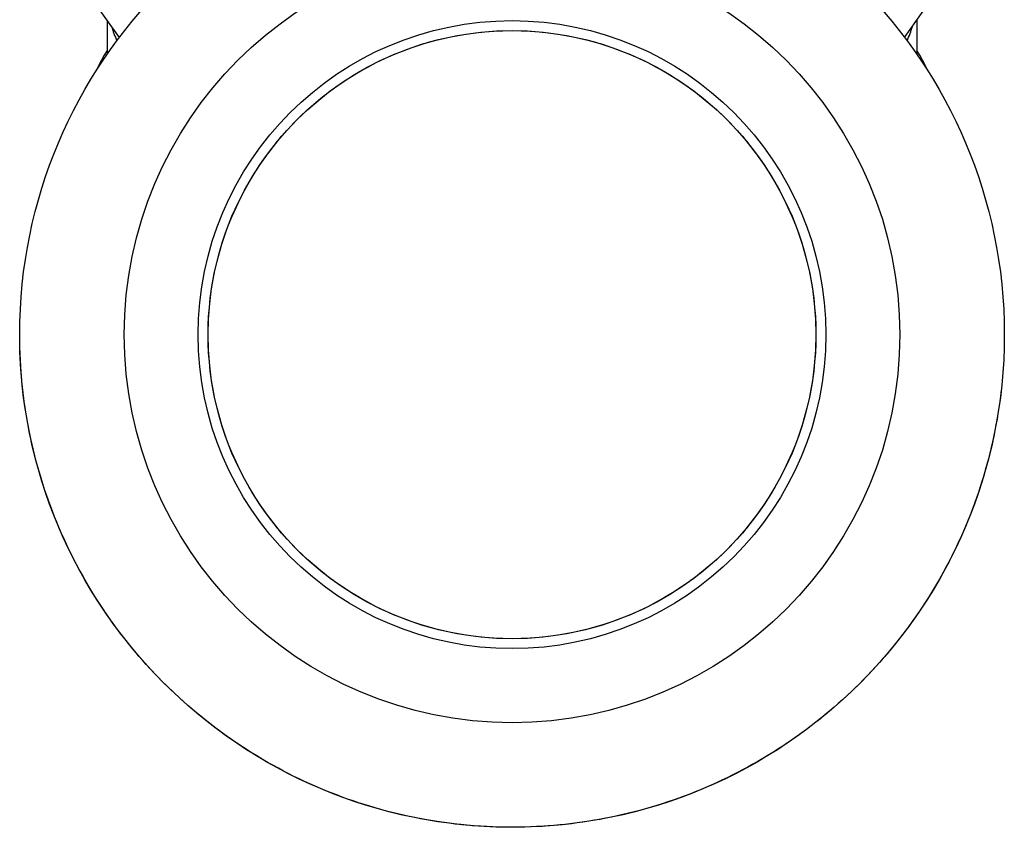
# Model space of a CAD drawing. Header units: millimetres. Extents: x 1993 to 7565, y 908 to 2792.
# Tile 12 of 24: x 2977 to 3382, y 1329 to 1661. Entities that reach past the tile are written whole.
import ezdxf

# ---------------------------------------------------------------- set-up
doc = ezdxf.new("R2010")
doc.units = ezdxf.units.MM
doc.layers.add('DETAIL', color=2, linetype='Continuous')

msp = doc.modelspace()

# ---------------------------------------------------------------- linework, layer by layer
at = {"layer": 'DETAIL'}
for p, q in [((3017.64, 1653.54), (2992.16, 1689.58)), ((3340.65, 1653.54), (3366.13, 1689.58)), ((3012.65, 1660.6), (3012.65, 1646.64)), ((3345.65, 1660.6), (3345.65, 1646.64))]:
    msp.add_line(p, q, dxfattribs=at)
at = {"layer": 'DETAIL', "flags": 128}
for points in [[(3179.15, 1656.38), (3182.86, 1656.32), (3186.6, 1656.16), (3190.37, 1655.87), (3194.16, 1655.47), (3197.96, 1654.96), (3201.76, 1654.32), (3205.55, 1653.56), (3209.34, 1652.68), (3213.11, 1651.68), (3216.86, 1650.55), (3220.57, 1649.31), (3224.25, 1647.96), (3227.89, 1646.49), (3231.47, 1644.9), (3235.01, 1643.2), (3238.48, 1641.4), (3241.89, 1639.49), (3245.23, 1637.49), (3248.49, 1635.38), (3251.67, 1633.19), (3254.76, 1630.91), (3257.77, 1628.55), (3260.68, 1626.12), (3263.5, 1623.63), (3266.22, 1621.07), (3268.83, 1618.45), (3271.39, 1615.73), (3273.89, 1612.92), (3276.32, 1610), (3278.68, 1607), (3280.96, 1603.9), (3283.15, 1600.72), (3285.25, 1597.46), (3287.26, 1594.12), (3289.17, 1590.71), (3290.97, 1587.24), (3292.67, 1583.71), (3294.25, 1580.12), (3295.72, 1576.48), (3297.08, 1572.81), (3298.32, 1569.09), (3299.44, 1565.34), (3300.44, 1561.57), (3301.32, 1557.79), (3302.08, 1553.99), (3302.72, 1550.19), (3303.24, 1546.39), (3303.64, 1542.6), (3303.92, 1538.84), (3304.09, 1535.09), (3304.15, 1531.38), (3304.09, 1527.67), (3303.92, 1523.92), (3303.64, 1520.16), (3303.24, 1516.37), (3302.72, 1512.57), (3302.08, 1508.77), (3301.32, 1504.97), (3300.44, 1501.19), (3299.44, 1497.42), (3298.32, 1493.67), (3297.08, 1489.95), (3295.72, 1486.28), (3294.25, 1482.64), (3292.67, 1479.05), (3290.97, 1475.52), (3289.17, 1472.05), (3287.26, 1468.64), (3285.25, 1465.3), (3283.15, 1462.04), (3280.96, 1458.86), (3278.68, 1455.76), (3276.32, 1452.76), (3273.89, 1449.84), (3271.39, 1447.03), (3268.83, 1444.31), (3266.22, 1441.69), (3263.5, 1439.13), (3260.68, 1436.64), (3257.77, 1434.21), (3254.76, 1431.85), (3251.67, 1429.57), (3248.49, 1427.38), (3245.23, 1425.27), (3241.89, 1423.27), (3238.48, 1421.36), (3235.01, 1419.56), (3231.47, 1417.86), (3227.89, 1416.27), (3224.25, 1414.8), (3220.57, 1413.45), (3216.86, 1412.21), (3213.11, 1411.08), (3209.34, 1410.08), (3205.55, 1409.2), (3201.76, 1408.44), (3197.96, 1407.8), (3194.16, 1407.29), (3190.37, 1406.89), (3186.6, 1406.6), (3182.86, 1406.44), (3179.15, 1406.38), (3175.43, 1406.44), (3171.69, 1406.6), (3167.92, 1406.89), (3164.13, 1407.29), (3160.34, 1407.8), (3156.54, 1408.44), (3152.74, 1409.2), (3148.95, 1410.08), (3145.18, 1411.08), (3141.44, 1412.21), (3137.72, 1413.45), (3134.04, 1414.8), (3130.41, 1416.27), (3126.82, 1417.86), (3123.29, 1419.56), (3119.81, 1421.36), (3116.41, 1423.27), (3113.07, 1425.27), (3109.81, 1427.38), (3106.62, 1429.57), (3103.53, 1431.85), (3100.52, 1434.21), (3097.61, 1436.64), (3094.79, 1439.13), (3092.08, 1441.69), (3089.46, 1444.31), (3086.9, 1447.03), (3084.4, 1449.84), (3081.97, 1452.76), (3079.61, 1455.76), (3077.34, 1458.86), (3075.14, 1462.04), (3073.04, 1465.3), (3071.03, 1468.64), (3069.13, 1472.05), (3067.32, 1475.52), (3065.63, 1479.05), (3064.04, 1482.64), (3062.57, 1486.28), (3061.21, 1489.95), (3059.97, 1493.67), (3058.85, 1497.42), (3057.85, 1501.19), (3056.97, 1504.97), (3056.21, 1508.77), (3055.57, 1512.57), (3055.05, 1516.37), (3054.65, 1520.16), (3054.37, 1523.92), (3054.2, 1527.67), (3054.15, 1531.38), (3054.2, 1535.09), (3054.37, 1538.84), (3054.65, 1542.6), (3055.05, 1546.39), (3055.57, 1550.19), (3056.21, 1553.99), (3056.97, 1557.79), (3057.85, 1561.57), (3058.85, 1565.34), (3059.97, 1569.09), (3061.21, 1572.81), (3062.57, 1576.48), (3064.04, 1580.12), (3065.63, 1583.71), (3067.32, 1587.24), (3069.13, 1590.71), (3071.03, 1594.12), (3073.04, 1597.46), (3075.14, 1600.72), (3077.34, 1603.9), (3079.61, 1607), (3081.97, 1610), (3084.4, 1612.92), (3086.9, 1615.73), (3089.46, 1618.45), (3092.08, 1621.07), (3094.79, 1623.63), (3097.61, 1626.12), (3100.52, 1628.55), (3103.53, 1630.91), (3106.62, 1633.19), (3109.81, 1635.38), (3113.07, 1637.49), (3116.41, 1639.49), (3119.81, 1641.4), (3123.29, 1643.2), (3126.82, 1644.9), (3130.41, 1646.49), (3134.04, 1647.96), (3137.72, 1649.31), (3141.44, 1650.55), (3145.18, 1651.68), (3148.95, 1652.68), (3152.74, 1653.56), (3156.54, 1654.32), (3160.34, 1654.96), (3164.13, 1655.47), (3167.92, 1655.87), (3171.69, 1656.16), (3175.43, 1656.32), (3179.15, 1656.38)], [(3012.65, 1648.23), (3011.45, 1646.23), (3010.32, 1644.2), (3009.26, 1642.14), (3008.27, 1640.04)], [(3350.02, 1640.04), (3349.03, 1642.14), (3347.97, 1644.2), (3346.84, 1646.23), (3345.65, 1648.23)], [(3380.35, 1508.52), (3380.07, 1506.15), (3379.76, 1503.77), (3379.42, 1501.4), (3379.05, 1499.03), (3378.65, 1496.67), (3378.23, 1494.31), (3377.77, 1491.96), (3377.29, 1489.61), (3376.78, 1487.27), (3376.25, 1484.94), (3375.68, 1482.61), (3375.09, 1480.29), (3374.48, 1477.97), (3373.83, 1475.67), (3373.16, 1473.37), (3372.46, 1471.07), (3371.73, 1468.79), (3370.98, 1466.52), (3370.2, 1464.25), (3369.39, 1462), (3368.56, 1459.75), (3367.7, 1457.52), (3366.81, 1455.29), (3365.9, 1453.08), (3364.96, 1450.87), (3363.99, 1448.68), (3363, 1446.5), (3361.98, 1444.33), (3360.94, 1442.17), (3359.87, 1440.03), (3358.78, 1437.9), (3357.66, 1435.78), (3356.51, 1433.68), (3355.35, 1431.59), (3354.15, 1429.51), (3352.93, 1427.44), (3351.69, 1425.4), (3350.43, 1423.36), (3349.14, 1421.34), (3347.82, 1419.34), (3346.49, 1417.35), (3345.13, 1415.38), (3343.74, 1413.42), (3342.34, 1411.48), (3340.91, 1409.56), (3339.46, 1407.66), (3337.98, 1405.77), (3336.49, 1403.9), (3334.97, 1402.05), (3333.43, 1400.21), (3331.86, 1398.4), (3330.28, 1396.6), (3328.67, 1394.82), (3327.05, 1393.06), (3325.4, 1391.32), (3323.73, 1389.6), (3322.04, 1387.9), (3320.34, 1386.22), (3318.61, 1384.56), (3316.86, 1382.92), (3315.1, 1381.31), (3313.31, 1379.71), (3311.51, 1378.13), (3309.69, 1376.58), (3307.85, 1375.04), (3305.99, 1373.53), (3304.11, 1372.04), (3302.22, 1370.57), (3300.31, 1369.13), (3298.38, 1367.71), (3296.44, 1366.31), (3294.47, 1364.93), (3292.5, 1363.58), (3290.51, 1362.25), (3288.5, 1360.94), (3286.47, 1359.66), (3284.43, 1358.4), (3282.38, 1357.17), (3280.31, 1355.96), (3278.23, 1354.78), (3276.13, 1353.62), (3274.02, 1352.48), (3271.9, 1351.37), (3269.76, 1350.29), (3267.62, 1349.23), (3265.45, 1348.2), (3263.28, 1347.19), (3261.1, 1346.21), (3258.9, 1345.25), (3256.69, 1344.32), (3254.47, 1343.42), (3252.24, 1342.54), (3250.01, 1341.69), (3247.76, 1340.86), (3245.5, 1340.06), (3243.23, 1339.29), (3240.95, 1338.54), (3238.67, 1337.83), (3236.38, 1337.13), (3234.07, 1336.47), (3231.76, 1335.83), (3229.45, 1335.22), (3227.12, 1334.64), (3224.79, 1334.09), (3222.46, 1333.56), (3220.11, 1333.07), (3217.76, 1332.6), (3215.41, 1332.15), (3213.05, 1331.74), (3210.69, 1331.35), (3208.32, 1330.99), (3205.94, 1330.66), (3203.57, 1330.36), (3201.19, 1330.09), (3198.81, 1329.84), (3196.42, 1329.62), (3194.03, 1329.43), (3191.64, 1329.27), (3189.25, 1329.14), (3186.86, 1329.03), (3184.46, 1328.95), (3182.07, 1328.9), (3179.67, 1328.88), (3177.28, 1328.89), (3174.88, 1328.93), (3172.49, 1328.99), (3170.09, 1329.08), (3167.7, 1329.2), (3165.31, 1329.35), (3162.92, 1329.53), (3160.53, 1329.74), (3158.15, 1329.97), (3155.77, 1330.23), (3153.39, 1330.52), (3151.02, 1330.84), (3148.65, 1331.19), (3146.28, 1331.57), (3143.92, 1331.97), (3141.56, 1332.4), (3139.21, 1332.86), (3136.87, 1333.35), (3134.53, 1333.86), (3132.19, 1334.4), (3129.87, 1334.97), (3127.55, 1335.57), (3125.23, 1336.19), (3122.93, 1336.84), (3120.63, 1337.52), (3118.34, 1338.23), (3116.06, 1338.96), (3113.79, 1339.72), (3111.52, 1340.5), (3109.27, 1341.32), (3107.03, 1342.16), (3104.79, 1343.02), (3102.57, 1343.91), (3100.36, 1344.83), (3098.16, 1345.78), (3095.97, 1346.75), (3093.79, 1347.75), (3091.62, 1348.77), (3089.47, 1349.82), (3087.33, 1350.89), (3085.2, 1351.99), (3083.08, 1353.12), (3080.98, 1354.27), (3078.89, 1355.44), (3076.82, 1356.64), (3074.76, 1357.86), (3072.72, 1359.11), (3070.68, 1360.38), (3068.67, 1361.68), (3066.67, 1362.99), (3064.68, 1364.34), (3062.72, 1365.7), (3060.76, 1367.09), (3058.83, 1368.5), (3056.91, 1369.94), (3055.01, 1371.39), (3053.12, 1372.87), (3051.26, 1374.37), (3049.41, 1375.9), (3047.58, 1377.44), (3045.77, 1379.01), (3043.97, 1380.6), (3042.2, 1382.21), (3040.44, 1383.84), (3038.71, 1385.49), (3036.99, 1387.16), (3035.3, 1388.85), (3033.62, 1390.57), (3031.97, 1392.3), (3030.33, 1394.05), (3028.72, 1395.82), (3027.13, 1397.61), (3025.55, 1399.42), (3024, 1401.24), (3022.48, 1403.09), (3020.97, 1404.95), (3019.48, 1406.83), (3018.02, 1408.73), (3016.58, 1410.64), (3015.16, 1412.57), (3013.77, 1414.52), (3012.4, 1416.48), (3011.05, 1418.46), (3009.73, 1420.46), (3008.43, 1422.47), (3007.15, 1424.5), (3005.9, 1426.54), (3004.67, 1428.6), (3003.46, 1430.67), (3002.28, 1432.75), (3001.13, 1434.85), (3000, 1436.97), (2998.9, 1439.09), (2997.82, 1441.23), (2996.77, 1443.38), (2995.74, 1445.55), (2994.74, 1447.72), (2993.76, 1449.91), (2992.81, 1452.11), (2991.89, 1454.32), (2990.99, 1456.54), (2990.11, 1458.77), (2989.27, 1461.01), (2988.45, 1463.26), (2987.66, 1465.52), (2986.89, 1467.79), (2986.15, 1470.07), (2985.44, 1472.36), (2984.75, 1474.66), (2984.1, 1476.96), (2983.47, 1479.27), (2982.86, 1481.59), (2982.29, 1483.91), (2981.74, 1486.25), (2981.22, 1488.58), (2980.73, 1490.93), (2980.26, 1493.28), (2979.82, 1495.63), (2979.42, 1497.99), (2979.03, 1500.36), (2978.68, 1502.73), (2978.36, 1505.1), (2978.06, 1507.48), (2977.79, 1509.86), (2977.55, 1512.24), (2977.34, 1514.63), (2977.15, 1517.02), (2977, 1519.41), (2976.87, 1521.8), (2976.77, 1524.19), (2976.7, 1526.59), (2976.66, 1528.98), (2976.64, 1531.38)]]:
    msp.add_lwpolyline(points, dxfattribs=at)
at = {"layer": 'DETAIL'}
for radius in [202.5, 159.5, 129.07, 125]:
    msp.add_circle((3179.15, 1531.38), radius, dxfattribs=at)
for major_axis, start_param, end_param in [((-166.5, 0), 0.146756, 0.218812), ((166.5, 0), 6.064373, 6.13643)]:
    msp.add_ellipse((3179.15, 1670.24), major_axis=major_axis, ratio=0.5, start_param=start_param, end_param=end_param, dxfattribs=at)

doc.saveas('drawing.dxf')
